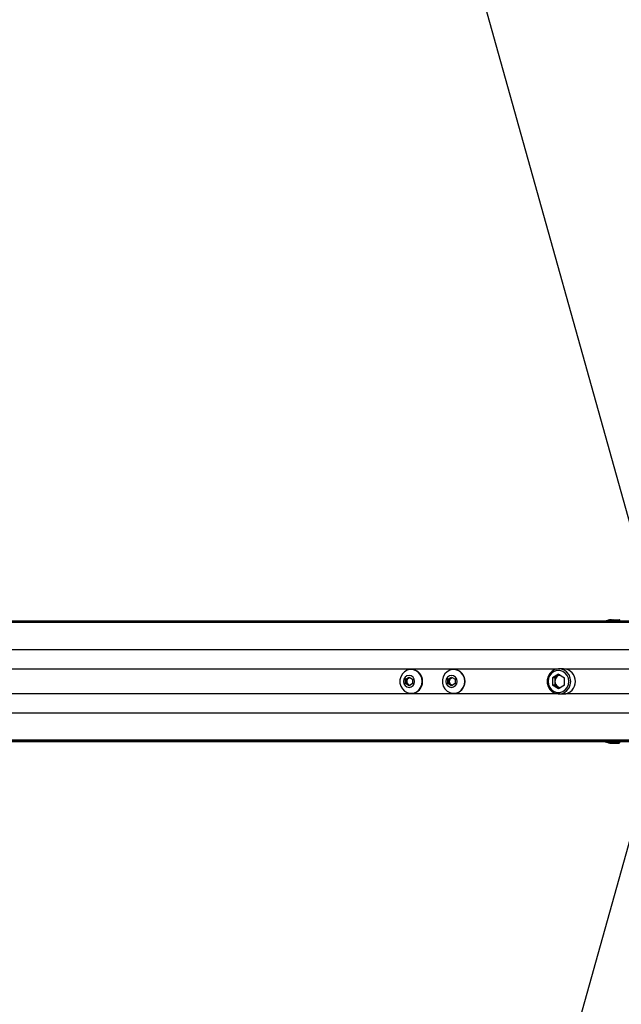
# Paper-space layout '4M DUO In Ground Anchor' of a CAD drawing. Header units: millimetres. Extents: x 20 to 26560, y 40 to 17993.
# Tile 54 of 89: x 8314 to 8793, y 13007 to 13792. Entities that reach past the tile are written whole.
import ezdxf

# ---------------------------------------------------------------- set-up
doc = ezdxf.new("R2010")
doc.units = ezdxf.units.MM
doc.layers.add('COMPONENT_GEOMETRY', color=7, linetype='Continuous')
doc.styles.add('SLDTEXTSTYLE0', font='TXT', dxfattribs={"width": 0.75})
doc.dimstyles.new('SLDDIMSTYLE0', dxfattribs={"dimtxt": 150, "dimasz": 6.604, "dimexe": 0, "dimexo": 0.0625, "dimgap": 37.5, "dimtad": 0, "dimtih": 1, "dimtoh": 1, "dimdec": 0, "dimlfac": 0.5, "dimrnd": 1e-09, "dimzin": 12, "dimdsep": 46, "dimtxsty": 'SLDTEXTSTYLE0', "dimsah": 1, "dimcen": 0.09, "dimadec": 0, "dimazin": 3, "dimtfac": 1, "dimtdec": 0, "dimtofl": 0, "dimtmove": 0, "dimatfit": 3, "dimfxl": 1, "dimfrac": 2, "dimtolj": 1, "dimtzin": 12, "dimarcsym": 0})

# ---------------------------------------------------------------- blocks, each defined once
blk = doc.blocks.new('_D_15')
at = {"layer": 'COMPONENT_GEOMETRY', "color": 7, "ltscale": 2}
for p, q in [((1221.17, 13266.97), (1221.17, 17923.1)), ((16975.75, 13266.97), (16975.75, 17923.1)), ((1221.17, 17916.75), (8876.79, 17916.75)), ((16975.75, 17916.75), (9320.13, 17916.75))]:
    blk.add_line(p, q, dxfattribs=at)
for points in [[(1221.17, 17916.75), (1227.77, 17915.73), (1227.77, 17917.77)], [(16975.75, 17916.75), (16969.15, 17917.77), (16969.15, 17915.73)]]:
    blk.add_solid(points, dxfattribs=at)
at = {"layer": 'COMPONENT_GEOMETRY', "color": 7, "ltscale": 2, "insert": (8876.79, 17991.05), "char_height": 150, "attachment_point": 1, "style": 'SLDTEXTSTYLE0'}
blk.add_mtext('7877', dxfattribs=at)

psp = doc.layouts.new('4M DUO In Ground Anchor')

# ---------------------------------------------------------------- linework, layer by layer
at = {"color": 7, "linetype": 'Continuous', "lineweight": 25, "ltscale": 2}
for p, q in [((8816.15, 13332.22), (8047.56, 16082.34)), ((8478.68, 13312.43), (7444.54, 13312.43)), ((8491.61, 13312.43), (8478.68, 13312.43)), ((8501.08, 13312.43), (8491.61, 13312.43)), ((8509.09, 13312.43), (8501.08, 13312.43)), ((8823.15, 13312.43), (8509.09, 13312.43)), ((8784.07, 13313.59), (8783.72, 13313.49)), ((8786.41, 13313.63), (8791.45, 13313.63)), ((8791.96, 13312.43), (8791.95, 13313.14)), ((8621.2, 13266.16), (8624.02, 13267.9)), ((8624.02, 13267.9), (8626.84, 13266.16)), ((8625.91, 13273.93), (8625.65, 13273.93)), ((8655.03, 13266.16), (8657.85, 13267.9)), ((8657.85, 13267.9), (8660.67, 13266.16)), ((8659.73, 13273.93), (8659.47, 13273.93)), ((8743.02, 13270.3), (8738.24, 13267.37)), ((8742.68, 13268.83), (8740.29, 13267.37)), ((8744.04, 13269.67), (8742.68, 13268.83)), ((8743.02, 13270.3), (8747.8, 13267.37)), ((8747.12, 13274.43), (8743.43, 13274.43)), ((8621.2, 13262.7), (8621.2, 13266.16)), ((8622.27, 13266.16), (8621.2, 13266.16)), ((8624.02, 13260.97), (8621.2, 13262.7)), ((8622.27, 13262.7), (8621.2, 13262.7)), ((8622.27, 13266.16), (8623.68, 13267.03)), ((8622.27, 13264.43), (8622.27, 13266.16)), ((8622.27, 13262.7), (8622.27, 13264.43)), ((8623.68, 13261.83), (8622.27, 13262.7)), ((8623.68, 13267.03), (8624.56, 13267.57)), ((8624.56, 13261.3), (8623.68, 13261.83)), ((8626.84, 13262.7), (8624.02, 13260.97)), ((8626.84, 13266.16), (8626.84, 13262.7)), ((8655.03, 13262.7), (8655.03, 13266.16)), ((8656.1, 13266.16), (8655.03, 13266.16)), ((8657.85, 13260.97), (8655.03, 13262.7)), ((8656.1, 13262.7), (8655.03, 13262.7)), ((8656.1, 13266.16), (8657.51, 13267.03)), ((8656.1, 13264.43), (8656.1, 13266.16)), ((8656.1, 13262.7), (8656.1, 13264.43)), ((8657.51, 13261.83), (8656.1, 13262.7)), ((8657.51, 13267.03), (8658.39, 13267.57)), ((8658.39, 13261.3), (8657.51, 13261.83)), ((8660.67, 13262.7), (8657.85, 13260.97)), ((8660.67, 13266.16), (8660.67, 13262.7)), ((8738.24, 13267.37), (8738.24, 13261.5)), ((8740.29, 13267.37), (8738.24, 13267.37)), ((8743.02, 13258.56), (8738.24, 13261.5)), ((8740.29, 13261.5), (8738.24, 13261.5)), ((8740.29, 13267.37), (8740.29, 13264.43)), ((8740.29, 13264.43), (8740.29, 13261.5)), ((8742.68, 13260.03), (8740.29, 13261.5)), ((8744.04, 13259.19), (8742.68, 13260.03)), ((8747.8, 13261.5), (8743.02, 13258.56)), ((8747.8, 13261.5), (8747.8, 13267.37)), ((8625.65, 13254.93), (8625.91, 13254.93)), ((8659.47, 13254.93), (8659.73, 13254.93)), ((8743.43, 13254.43), (8747.12, 13254.43)), ((8823.15, 13216.43), (7451.5, 13216.43)), ((8784.02, 13215.29), (8784.05, 13215.28)), ((8786.41, 13215.23), (8791.45, 13215.23)), ((8791.95, 13215.72), (8791.96, 13216.43)), ((8816.15, 13196.65), (8047.56, 10446.52))]:
    psp.add_line(p, q, dxfattribs=at)
at = {"color": 8, "linetype": 'Continuous', "lineweight": 25, "ltscale": 2}
for p, q in [((8823.15, 13311.33), (7125.25, 13311.33)), ((8823.15, 13312.04), (7422.69, 13312.04)), ((8791.95, 13313.14), (8786.64, 13313.14)), ((8825.76, 13289.73), (7110.67, 13289.73)), ((8741.79, 13274.28), (7561.25, 13274.28)), ((8801.93, 13274.28), (8748.76, 13274.28)), ((8741.79, 13254.58), (7561.25, 13254.58)), ((8801.93, 13254.58), (8748.76, 13254.58)), ((8825.76, 13239.13), (7110.67, 13239.13)), ((8823.15, 13217.53), (7125.25, 13217.53)), ((8823.15, 13216.82), (7429.56, 13216.82)), ((8791.95, 13215.72), (8786.64, 13215.72))]:
    psp.add_line(p, q, dxfattribs=at)
at = {"color": 7, "linetype": 'Continuous', "lineweight": 25, "ltscale": 2, "flags": 128}
for points in [[(8786.64, 13313.14), (8786.63, 13313.24), (8786.62, 13313.33), (8786.6, 13313.41), (8786.57, 13313.49), (8786.53, 13313.55), (8786.49, 13313.59), (8786.45, 13313.62), (8786.41, 13313.63)], [(8634.57, 13264.43), (8634.24, 13267), (8633.27, 13269.37), (8631.74, 13271.38), (8629.75, 13272.87), (8627.46, 13273.73), (8625.04, 13273.91), (8622.66, 13273.38), (8620.5, 13272.19), (8618.72, 13270.43), (8617.46, 13268.22), (8616.8, 13265.73), (8616.8, 13263.14), (8617.46, 13260.65), (8618.72, 13258.44), (8620.5, 13256.67), (8622.66, 13255.48), (8625.04, 13254.95), (8627.46, 13255.13), (8629.75, 13256), (8631.74, 13257.49), (8633.27, 13259.5), (8634.24, 13261.87), (8634.57, 13264.43)], [(8628.49, 13264.43), (8628.15, 13266.25), (8627.18, 13267.79), (8625.73, 13268.82), (8624.02, 13269.18), (8622.32, 13268.82), (8620.87, 13267.79), (8619.9, 13266.25), (8619.56, 13264.43), (8619.9, 13262.61), (8620.87, 13261.07), (8622.32, 13260.04), (8624.02, 13259.68), (8625.73, 13260.04), (8627.18, 13261.07), (8628.15, 13262.61), (8628.49, 13264.43)], [(8668.4, 13264.43), (8668.07, 13267), (8667.1, 13269.37), (8665.57, 13271.38), (8663.58, 13272.87), (8661.29, 13273.73), (8658.86, 13273.91), (8656.48, 13273.38), (8654.33, 13272.19), (8652.55, 13270.43), (8651.29, 13268.22), (8650.63, 13265.73), (8650.63, 13263.14), (8651.29, 13260.65), (8652.55, 13258.44), (8654.33, 13256.67), (8656.48, 13255.48), (8658.86, 13254.95), (8661.29, 13255.13), (8663.58, 13256), (8665.57, 13257.49), (8667.1, 13259.5), (8668.07, 13261.87), (8668.4, 13264.43)], [(8662.32, 13264.43), (8661.98, 13266.25), (8661.01, 13267.79), (8659.56, 13268.82), (8657.85, 13269.18), (8656.14, 13268.82), (8654.7, 13267.79), (8653.73, 13266.25), (8653.39, 13264.43), (8653.73, 13262.61), (8654.7, 13261.07), (8656.14, 13260.04), (8657.85, 13259.68), (8659.56, 13260.04), (8661.01, 13261.07), (8661.98, 13262.61), (8662.32, 13264.43)], [(8752.83, 13264.43), (8752.48, 13267.13), (8751.46, 13269.63), (8749.84, 13271.74), (8747.75, 13273.31), (8745.34, 13274.22), (8742.79, 13274.41), (8740.28, 13273.85), (8738.01, 13272.6), (8736.14, 13270.74), (8734.81, 13268.42), (8734.12, 13265.79), (8734.12, 13263.07), (8734.81, 13260.45), (8736.14, 13258.12), (8738.01, 13256.26), (8740.28, 13255.01), (8742.79, 13254.46), (8745.34, 13254.64), (8747.75, 13255.55), (8749.84, 13257.12), (8751.46, 13259.24), (8752.48, 13261.73), (8752.83, 13264.43)], [(8751.29, 13264.43), (8750.95, 13266.91), (8749.97, 13269.19), (8748.43, 13271.08), (8746.45, 13272.44), (8744.2, 13273.14), (8741.84, 13273.14), (8739.58, 13272.44), (8737.6, 13271.08), (8736.06, 13269.19), (8735.08, 13266.91), (8734.75, 13264.43), (8735.08, 13261.95), (8736.06, 13259.67), (8737.6, 13257.78), (8739.58, 13256.43), (8741.84, 13255.72), (8744.2, 13255.72), (8746.45, 13256.43), (8748.43, 13257.78), (8749.97, 13259.67), (8750.95, 13261.95), (8751.29, 13264.43)], [(8786.64, 13215.72), (8786.63, 13215.63), (8786.62, 13215.53), (8786.6, 13215.45), (8786.57, 13215.38), (8786.53, 13215.31), (8786.49, 13215.27), (8786.45, 13215.24), (8786.41, 13215.23)]]:
    psp.add_lwpolyline(points, dxfattribs=at)
at = {"color": 7, "linetype": 'Continuous', "lineweight": 25, "ltscale": 4}
for centre, radius, start, end in [((8784.31, 13313.36), 0.272, 90.16095, 112.96532), ((8791.45, 13313.13), 0.5, 1, 90), ((8625.62, 13264.72), 9.21, 358.19609, 88.24111), ((8659.45, 13264.72), 9.21, 358.19642, 88.24078), ((8745.44, 13264.49), 5.15, 122.41342, 180.62496), ((8745.09, 13264.93), 4.59, 98.85843, 121.66561), ((8746.83, 13264.74), 9.7, 358.19658, 88.24078), ((8625.31, 13264.47), 3.04, 122.41386, 180.62496), ((8625.31, 13264.4), 3.04, 179.37505, 237.58613), ((8625.1, 13264.73), 2.7, 96.27353, 121.70149), ((8625.1, 13264.13), 2.7, 238.29851, 263.72647), ((8625.62, 13264.14), 9.21, 271.75889, 1.80391), ((8659.14, 13264.47), 3.04, 122.41304, 180.62477), ((8659.14, 13264.4), 3.04, 179.37524, 237.58696), ((8658.93, 13264.73), 2.7, 96.27472, 121.70124), ((8658.93, 13264.13), 2.7, 238.29876, 263.72528), ((8659.45, 13264.14), 9.21, 271.75922, 1.80358), ((8745.44, 13264.38), 5.15, 179.37504, 237.58658), ((8745.09, 13263.93), 4.59, 238.33439, 261.14157), ((8746.83, 13264.13), 9.7, 271.75922, 1.80342), ((8784.31, 13215.5), 0.272, 247.03468, 269.83905), ((8791.45, 13215.73), 0.5, 270, 359)]:
    psp.add_arc(centre, radius, start, end, dxfattribs=at)
at = {"color": 7, "linetype": 'Continuous', "lineweight": 25, "ltscale": 2}
for points, knots in [([(8478.68, 13312.43), (8478.62, 13312.43), (8478.54, 13312.43), (8478.47, 13312.43), (8478.42, 13312.43), (8478.29, 13312.43), (8478.02, 13312.41), (8478.15, 13312.35), (8479.36, 13312.26), (8481.65, 13312.17), (8485.59, 13312.13), (8490.95, 13312.21), (8496.55, 13312.26), (8501.66, 13312.27), (8505.61, 13312.23), (8509.03, 13312.17), (8510.91, 13312.1), (8511.85, 13312.06)], [0, 0, 0, 0, 0.012823, 0.016031, 0.017633, 0.024041, 0.049729, 0.11906, 0.18831, 0.256945, 0.34098, 0.476075, 0.611696, 0.717448, 0.827135, 0.913108, 1, 1, 1, 1]), ([(8480.79, 13312.42), (8480.75, 13312.42), (8480.66, 13312.42), (8480.59, 13312.41), (8480.59, 13312.41), (8480.73, 13312.4), (8481.11, 13312.39), (8481.57, 13312.39), (8481.97, 13312.39), (8482.21, 13312.39), (8482.41, 13312.39), (8482.5, 13312.4), (8482.54, 13312.4)], [0, 0, 0, 0, 0.054071, 0.108168, 0.181486, 0.302008, 0.518443, 0.748824, 0.824558, 0.900876, 0.955234, 1, 1, 1, 1]), ([(8482.54, 13312.4), (8482.58, 13312.4), (8482.67, 13312.4), (8482.74, 13312.4), (8482.74, 13312.41), (8482.59, 13312.41), (8482.22, 13312.42), (8481.75, 13312.42), (8481.35, 13312.42), (8481.11, 13312.42), (8480.92, 13312.42), (8480.83, 13312.42), (8480.79, 13312.42)], [0, 0, 0, 0, 0.054414, 0.108826, 0.183015, 0.304833, 0.522572, 0.75361, 0.828752, 0.904482, 0.959049, 1, 1, 1, 1]), ([(8501.08, 13312.43), (8498.99, 13312.43), (8495.63, 13312.43), (8492.72, 13312.43), (8491.61, 13312.43)], [0, 0, 0, 0, 0.620891, 1, 1, 1, 1]), ([(8494.07, 13312.35), (8496.54, 13312.37), (8501.55, 13312.41), (8506.56, 13312.42), (8509.09, 13312.43)], [0, 0, 0, 0, 0.49392, 1, 1, 1, 1]), ([(8511.85, 13312.06), (8510.29, 13312.13), (8507.16, 13312.28), (8502.27, 13312.34), (8498.41, 13312.36), (8496.29, 13312.36), (8495.04, 13312.35), (8494.39, 13312.35), (8494.07, 13312.35)], [0, 0, 0, 0, 0.3256737, 0.6503362, 0.8229049, 0.9110506, 0.9554434, 1, 1, 1, 1]), ([(8783.72, 13313.49), (8783.39, 13313.4), (8782.29, 13313.09), (8781.08, 13312.71), (8780.29, 13312.44), (8780.26, 13312.43)], [0, 0, 0, 0, 0.28849, 0.975012, 1, 1, 1, 1]), ([(8784.04, 13313.58), (8784.04, 13313.58), (8784.12, 13313.62), (8784.22, 13313.62), (8784.3, 13313.63)], [0, 0, 0, 0, 0.0285965, 1, 1, 1, 1]), ([(8784.2, 13313.61), (8784.14, 13313.61), (8784.09, 13313.61), (8784.04, 13313.58), (8784.04, 13313.58)], [0, 0, 0, 0, 0.970887, 1, 1, 1, 1]), ([(8786.64, 13313.14), (8786.58, 13313.15), (8786.28, 13313.22), (8785.79, 13313.31), (8785.21, 13313.43), (8784.82, 13313.5), (8784.53, 13313.56), (8784.32, 13313.59), (8784.23, 13313.61), (8784.2, 13313.61)], [0, 0, 0, 0, 0.0701147, 0.3951386, 0.5871224, 0.7310469, 0.8416371, 0.9363011, 1, 1, 1, 1]), ([(8784.3, 13313.63), (8784.33, 13313.63), (8784.41, 13313.63), (8784.68, 13313.63), (8785.33, 13313.63), (8785.95, 13313.63), (8786.36, 13313.63), (8786.41, 13313.63)], [0, 0, 0, 0, 0.045336, 0.125642, 0.375676, 0.924092, 1, 1, 1, 1]), ([(8780.27, 13216.43), (8780.39, 13216.39), (8781.27, 13216.09), (8782.58, 13215.69), (8783.69, 13215.38), (8784.02, 13215.29)], [0, 0, 0, 0, 0.092227, 0.727935, 1, 1, 1, 1]), ([(8784.2, 13215.25), (8784.14, 13215.26), (8784.09, 13215.26), (8784.04, 13215.28), (8784.04, 13215.28)], [0, 0, 0, 0, 0.970887, 1, 1, 1, 1]), ([(8784.04, 13215.28), (8784.04, 13215.28), (8784.12, 13215.25), (8784.22, 13215.24), (8784.3, 13215.23)], [0, 0, 0, 0, 0.0285965, 1, 1, 1, 1]), ([(8786.64, 13215.72), (8786.58, 13215.71), (8786.28, 13215.65), (8785.79, 13215.55), (8785.21, 13215.44), (8784.82, 13215.36), (8784.53, 13215.31), (8784.32, 13215.27), (8784.23, 13215.26), (8784.2, 13215.25)], [0, 0, 0, 0, 0.0701147, 0.3951386, 0.5871224, 0.7310469, 0.8416371, 0.9363011, 1, 1, 1, 1]), ([(8784.3, 13215.23), (8784.33, 13215.23), (8784.41, 13215.23), (8784.68, 13215.23), (8785.33, 13215.23), (8785.95, 13215.23), (8786.36, 13215.23), (8786.41, 13215.23)], [0, 0, 0, 0, 0.045336, 0.125642, 0.375676, 0.924092, 1, 1, 1, 1])]:
    psp.add_open_spline(points, degree=3, knots=knots, dxfattribs=at)
at = {"color": 8, "linetype": 'Continuous', "lineweight": 25, "ltscale": 2}
for points in [[(8786.64, 13313.14), (8785.93, 13312.98), (8785.01, 13312.77), (8784.01, 13312.49), (8783.79, 13312.43)], [(8786.64, 13215.72), (8785.93, 13215.89), (8785.01, 13216.09), (8784.01, 13216.37), (8783.79, 13216.43)]]:
    psp.add_open_spline(points, degree=3, knots=[0, 0, 0, 0, 0.772638, 1, 1, 1, 1], dxfattribs=at)

# ---------------------------------------------------------------- dimensions: what is measured, and where the dimension line sits
at = {"layer": 'COMPONENT_GEOMETRY', "color": 7, "ltscale": 2}
dim = psp.add_linear_dim(base=(16975.75, 17916.75), p1=(1221.17, 13264.43), p2=(16975.75, 13264.43), angle=0, dimstyle='SLDDIMSTYLE0', dxfattribs=at)
dim.commit()
dim.dimension.update_dxf_attribs({"geometry": '_D_15', "text_midpoint": (9098.46, 17916.75), "dimtype": 160})

doc.saveas('drawing.dxf')
